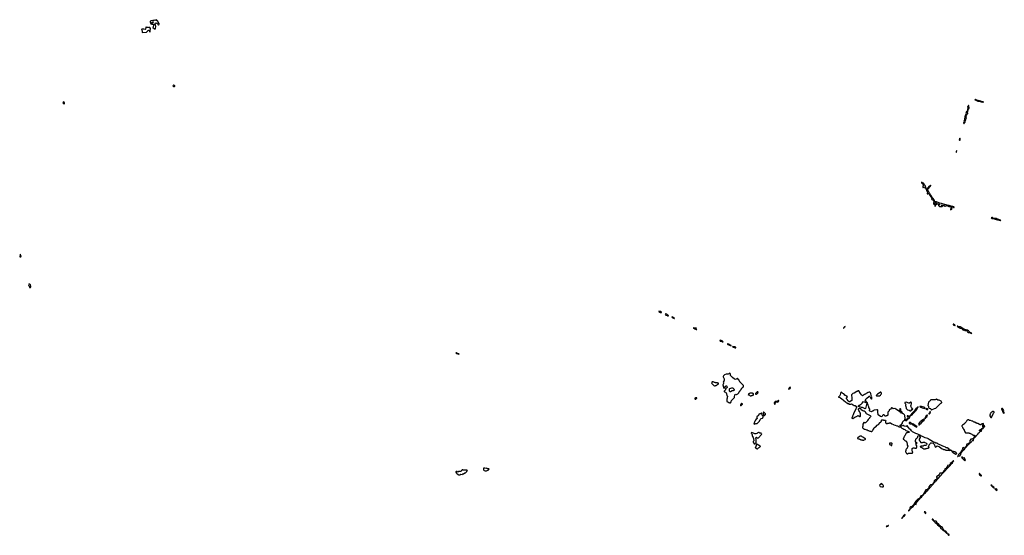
# Model space of a CAD drawing. Extents: x 2701205 to 2963787, y 496209 to 720276.
# Tile 152 of 154: x 2833138 to 2876560, y 672118 to 694880. Entities that reach past the tile are written whole.
import ezdxf

# ---------------------------------------------------------------- set-up
doc = ezdxf.new("R2010")
doc.units = 0

msp = doc.modelspace()

# ---------------------------------------------------------------- linework, layer by layer
at = {"layer": '0CON05XD'}
for points in [[(2839115, 694472), (2839125, 694480), (2839130, 694495), (2839142, 694575), (2839132, 694652), (2839100, 694685), (2839122, 694738), (2839145, 694740), (2839165, 694730), (2839185, 694730), (2839229, 694689), (2839243, 694655), (2839255, 694647), (2839265, 694647), (2839285, 694662), (2839292, 694685), (2839287, 694715), (2839240, 694775), (2839227, 694817), (2839215, 694830), (2839190, 694835), (2839187, 694857), (2839175, 694880), (2839165, 694880), (2839148, 694862), (2839125, 694860), (2839115, 694850), (2839065, 694852), (2839028, 694832), (2838975, 694844), (2838925, 694829), (2838899, 694815), (2838890, 694805), (2838887, 694785), (2838900, 694735), (2838922, 694702), (2838955, 694690), (2838965, 694680), (2839048, 694678), (2839050, 694655), (2839040, 694645), (2839040, 694615), (2839020, 694585), (2839020, 694555), (2839010, 694545), (2839010, 694535), (2839085, 694483), (2839115, 694472)], [(2838965, 694720), (2838960, 694725), (2838965, 694750), (2838984, 694766), (2839028, 694788), (2839038, 694775), (2839029, 694751), (2838978, 694732), (2838965, 694720)], [(2838545, 694320), (2838725, 694322), (2838788, 694382), (2838792, 694398), (2838805, 694400), (2838815, 694410), (2838868, 694408), (2838860, 694395), (2838860, 694355), (2838875, 694342), (2838888, 694342), (2838888, 694365), (2838897, 694385), (2838892, 694425), (2838902, 694455), (2838902, 694485), (2838880, 694535), (2838815, 694540), (2838805, 694547), (2838795, 694540), (2838755, 694540), (2838715, 694549), (2838704, 694546), (2838698, 694535), (2838692, 694468), (2838677, 694453), (2838615, 694468), (2838585, 694457), (2838531, 694459), (2838510, 694445), (2838532, 694392), (2838532, 694355), (2838545, 694320)], [(2839965, 691931), (2839979, 691941), (2839983, 691955), (2839965, 691979), (2839935, 691986), (2839896, 691965), (2839896, 691955), (2839925, 691935), (2839965, 691931)], [(2875635, 691240), (2875638, 691245), (2875625, 691256), (2875587, 691257), (2875560, 691275), (2875527, 691277), (2875348, 691329), (2875295, 691351), (2875274, 691356), (2875262, 691348), (2875298, 691325), (2875390, 691285), (2875489, 691269), (2875545, 691252), (2875593, 691253), (2875615, 691240), (2875635, 691240)], [(2835105, 691168), (2835112, 691175), (2835113, 691195), (2835099, 691239), (2835085, 691248), (2835051, 691235), (2835039, 691215), (2835044, 691204), (2835085, 691172), (2835105, 691168)], [(2874885, 690710), (2874905, 690722), (2874935, 690724), (2874946, 690735), (2874947, 690757), (2874927, 690785), (2874927, 690795), (2874948, 690825), (2874959, 690895), (2874976, 690944), (2875008, 690965), (2875016, 690984), (2875014, 691005), (2874988, 691045), (2874990, 691085), (2874985, 691090), (2874972, 691068), (2874941, 691045), (2874954, 690955), (2874931, 690909), (2874928, 690862), (2874905, 690822), (2874880, 690815), (2874872, 690805), (2874874, 690785), (2874865, 690745), (2874885, 690710)], [(2874775, 690297), (2874785, 690302), (2874802, 690328), (2874825, 690340), (2874838, 690355), (2874841, 690409), (2874856, 690455), (2874850, 690465), (2874850, 690495), (2874875, 690504), (2874889, 690525), (2874869, 690555), (2874885, 690582), (2874896, 690635), (2874911, 690665), (2874885, 690702), (2874854, 690675), (2874824, 690595), (2874821, 690549), (2874800, 690505), (2874809, 690461), (2874773, 690385), (2874792, 690348), (2874765, 690337), (2874758, 690325), (2874775, 690297)], [(2874605, 689558), (2874615, 689568), (2874618, 689585), (2874608, 689638), (2874595, 689643), (2874585, 689632), (2874571, 689575), (2874585, 689560), (2874605, 689558)], [(2874455, 689010), (2874465, 689100), (2874445, 689087), (2874433, 689053), (2874434, 689035), (2874455, 689010)], [(2873105, 687440), (2873110, 687465), (2873100, 687475), (2873088, 687525), (2873068, 687558), (2873042, 687585), (2873025, 687620), (2872996, 687656), (2872955, 687670), (2872938, 687695), (2872913, 687707), (2872904, 687696), (2872905, 687672), (2872972, 687622), (2872993, 687577), (2872991, 687555), (2872971, 687535), (2872963, 687515), (2872971, 687475), (2872985, 687470), (2872999, 687481), (2873029, 687489), (2873042, 687482), (2873055, 687450), (2873095, 687450), (2873105, 687440)], [(2873475, 686880), (2873476, 686905), (2873445, 686939), (2873421, 686985), (2873394, 687014), (2873381, 687045), (2873354, 687074), (2873335, 687125), (2873312, 687145), (2873297, 687177), (2873263, 687215), (2873216, 687305), (2873188, 687335), (2873174, 687365), (2873180, 687405), (2873225, 687443), (2873241, 687469), (2873286, 687515), (2873315, 687553), (2873319, 687569), (2873315, 687572), (2873298, 687565), (2873215, 687479), (2873179, 687435), (2873168, 687402), (2873143, 687403), (2873105, 687430), (2873095, 687420), (2873093, 687405), (2873124, 687384), (2873134, 687345), (2873184, 687245), (2873180, 687230), (2873152, 687215), (2873154, 687195), (2873175, 687186), (2873185, 687189), (2873205, 687210), (2873225, 687203), (2873288, 687098), (2873323, 687053), (2873348, 687028), (2873366, 686996), (2873354, 686954), (2873360, 686940), (2873405, 686922), (2873425, 686903), (2873460, 686900), (2873475, 686880)], [(2873505, 686730), (2873510, 686755), (2873496, 686766), (2873455, 686778), (2873435, 686770), (2873432, 686755), (2873452, 686732), (2873505, 686730)], [(2874315, 686586), (2874345, 686594), (2874348, 686605), (2874340, 686615), (2874295, 686635), (2874265, 686636), (2874178, 686658), (2874125, 686682), (2874045, 686689), (2873995, 686712), (2873935, 686719), (2873835, 686747), (2873785, 686769), (2873721, 686781), (2873575, 686834), (2873515, 686839), (2873492, 686852), (2873475, 686870), (2873465, 686868), (2873457, 686833), (2873444, 686815), (2873440, 686805), (2873446, 686796), (2873465, 686792), (2873515, 686806), (2873535, 686804), (2873575, 686782), (2873588, 686765), (2873558, 686745), (2873548, 686732), (2873522, 686718), (2873518, 686695), (2873499, 686675), (2873502, 686652), (2873515, 686650), (2873530, 686660), (2873560, 686720), (2873585, 686730), (2873615, 686753), (2873633, 686757), (2873655, 686754), (2873700, 686735), (2873710, 686725), (2873707, 686713), (2873664, 686706), (2873652, 686685), (2873661, 686671), (2873705, 686638), (2873725, 686632), (2873813, 686633), (2873828, 686645), (2873827, 686657), (2873810, 686680), (2873785, 686680), (2873772, 686692), (2873795, 686700), (2873810, 686680), (2873845, 686688), (2873865, 686678), (2873898, 686685), (2873910, 686675), (2873912, 686665), (2873905, 686640), (2873918, 686642), (2873934, 686656), (2873965, 686648), (2873995, 686668), (2874031, 686671), (2874118, 686635), (2874168, 686628), (2874215, 686610), (2874263, 686613), (2874315, 686586)], [(2874185, 686492), (2874238, 686522), (2874260, 686525), (2874267, 686537), (2874225, 686561), (2874215, 686557), (2874182, 686515), (2874180, 686495), (2874185, 686492)], [(2876385, 686008), (2876405, 686010), (2876407, 686015), (2876395, 686025), (2876325, 686058), (2876272, 686062), (2876195, 686096), (2876090, 686110), (2876068, 686118), (2876035, 686145), (2876005, 686148), (2875983, 686135), (2875991, 686121), (2876015, 686107), (2876082, 686102), (2876115, 686084), (2876195, 686058), (2876259, 686049), (2876385, 686008)], [(2833185, 684412), (2833197, 684425), (2833176, 684495), (2833175, 684520), (2833165, 684527), (2833160, 684515), (2833163, 684475), (2833138, 684435), (2833148, 684415), (2833185, 684412)], [(2833576, 683056), (2833615, 683063), (2833625, 683080), (2833633, 683115), (2833615, 683176), (2833605, 683194), (2833585, 683209), (2833575, 683211), (2833541, 683199), (2833533, 683177), (2833545, 683128), (2833568, 683095), (2833569, 683065), (2833576, 683056)], [(2861435, 681952), (2861442, 681958), (2861440, 681975), (2861415, 682001), (2861325, 682010), (2861320, 682005), (2861405, 681956), (2861435, 681952)], [(2861745, 681810), (2861750, 681815), (2861740, 681825), (2861725, 681830), (2861702, 681855), (2861670, 681875), (2861635, 681890), (2861600, 681885), (2861618, 681855), (2861635, 681843), (2861674, 681834), (2861715, 681812), (2861745, 681810)], [(2862005, 681682), (2862010, 681695), (2861998, 681715), (2861969, 681729), (2861942, 681755), (2861918, 681762), (2861897, 681755), (2861893, 681745), (2861908, 681728), (2861972, 681702), (2862005, 681682)], [(2869465, 681254), (2869483, 681265), (2869501, 681299), (2869532, 681315), (2869542, 681325), (2869540, 681330), (2869515, 681322), (2869485, 681296), (2869464, 681265), (2869465, 681254)], [(2874385, 681381), (2874395, 681383), (2874392, 681395), (2874362, 681415), (2874325, 681433), (2874300, 681435), (2874310, 681415), (2874335, 681391), (2874362, 681392), (2874385, 681381)], [(2875115, 681030), (2875122, 681035), (2875112, 681045), (2875061, 681071), (2874975, 681147), (2874934, 681174), (2874880, 681195), (2874775, 681224), (2874616, 681316), (2874545, 681327), (2874515, 681346), (2874490, 681350), (2874488, 681345), (2874498, 681335), (2874569, 681290), (2874609, 681255), (2874665, 681249), (2874681, 681241), (2874735, 681183), (2874758, 681178), (2874795, 681182), (2874835, 681159), (2874912, 681142), (2874929, 681130), (2874942, 681102), (2874975, 681078), (2875015, 681072), (2875049, 681059), (2875078, 681035), (2875115, 681030)], [(2862965, 681199), (2862995, 681202), (2862960, 681245), (2862968, 681255), (2862965, 681270), (2862935, 681260), (2862845, 681282), (2862832, 681278), (2862870, 681255), (2862919, 681239), (2862965, 681199)], [(2864155, 680660), (2864160, 680665), (2864130, 680695), (2864110, 680705), (2864071, 680711), (2864025, 680727), (2864010, 680725), (2864030, 680695), (2864085, 680694), (2864130, 680665), (2864155, 680660)], [(2864515, 680480), (2864520, 680485), (2864508, 680495), (2864405, 680562), (2864365, 680572), (2864350, 680565), (2864350, 680555), (2864362, 680545), (2864437, 680517), (2864465, 680490), (2864515, 680480)], [(2864715, 680400), (2864720, 680405), (2864695, 680432), (2864595, 680450), (2864580, 680445), (2864600, 680425), (2864642, 680422), (2864675, 680400), (2864715, 680400)], [(2852505, 680110), (2852512, 680115), (2852500, 680135), (2852445, 680148), (2852405, 680181), (2852390, 680180), (2852377, 680165), (2852382, 680152), (2852405, 680137), (2852505, 680110)], [(2864435, 677970), (2864485, 677972), (2864517, 678013), (2864530, 678065), (2864660, 678205), (2864668, 678225), (2864670, 678325), (2864695, 678350), (2864715, 678330), (2864747, 678333), (2864815, 678370), (2864850, 678405), (2864855, 678420), (2864870, 678435), (2864870, 678445), (2864910, 678495), (2864910, 678505), (2864950, 678555), (2864950, 678565), (2864970, 678585), (2864970, 678595), (2865015, 678640), (2865025, 678640), (2865050, 678665), (2865050, 678675), (2865060, 678685), (2865060, 678725), (2864965, 678820), (2864955, 678840), (2864900, 678895), (2864900, 678905), (2864870, 678935), (2864860, 678965), (2864830, 678995), (2864830, 679005), (2864810, 679035), (2864795, 679040), (2864705, 679002), (2864665, 679018), (2864575, 679082), (2864502, 679155), (2864492, 679175), (2864490, 679225), (2864480, 679235), (2864470, 679265), (2864455, 679280), (2864425, 679268), (2864405, 679248), (2864375, 679232), (2864294, 679226), (2864226, 679204), (2864172, 679165), (2864160, 679135), (2864160, 679115), (2864210, 679025), (2864210, 678995), (2864200, 678985), (2864200, 678955), (2864190, 678945), (2864187, 678923), (2864168, 678885), (2864170, 678845), (2864178, 678838), (2864180, 678825), (2864140, 678755), (2864142, 678742), (2864160, 678725), (2864160, 678685), (2864178, 678668), (2864180, 678645), (2864195, 678620), (2864205, 678620), (2864295, 678720), (2864305, 678720), (2864322, 678705), (2864336, 678666), (2864335, 678640), (2864315, 678620), (2864300, 678615), (2864285, 678600), (2864275, 678600), (2864260, 678585), (2864258, 678542), (2864252, 678538), (2864248, 678522), (2864202, 678478), (2864200, 678465), (2864215, 678450), (2864265, 678440), (2864300, 678405), (2864300, 678395), (2864310, 678385), (2864310, 678355), (2864330, 678325), (2864330, 678295), (2864350, 678265), (2864350, 678225), (2864342, 678215), (2864340, 678175), (2864320, 678125), (2864320, 678095), (2864330, 678085), (2864330, 678065), (2864320, 678055), (2864322, 678032), (2864355, 678010), (2864365, 678010), (2864393, 677983), (2864427, 677977), (2864435, 677970)], [(2863815, 678720), (2863825, 678730), (2863848, 678732), (2863865, 678750), (2863888, 678752), (2863902, 678768), (2863915, 678770), (2863932, 678788), (2863948, 678792), (2863950, 678805), (2863960, 678815), (2863958, 678828), (2863948, 678838), (2863925, 678840), (2863915, 678850), (2863825, 678850), (2863805, 678860), (2863775, 678860), (2863725, 678890), (2863672, 678888), (2863652, 678855), (2863660, 678825), (2863750, 678735), (2863775, 678720), (2863815, 678720)], [(2864495, 678450), (2864475, 678450), (2864468, 678458), (2864452, 678462), (2864448, 678478), (2864440, 678485), (2864442, 678588), (2864455, 678600), (2864548, 678632), (2864575, 678632), (2864605, 678618), (2864625, 678590), (2864648, 678535), (2864647, 678523), (2864635, 678510), (2864615, 678510), (2864608, 678502), (2864585, 678500), (2864575, 678490), (2864545, 678490), (2864535, 678480), (2864515, 678480), (2864502, 678468), (2864495, 678450)], [(2865355, 678280), (2865395, 678282), (2865405, 678290), (2865445, 678290), (2865455, 678300), (2865485, 678300), (2865498, 678312), (2865500, 678365), (2865488, 678378), (2865465, 678380), (2865455, 678390), (2865435, 678390), (2865425, 678400), (2865355, 678400), (2865325, 678380), (2865305, 678380), (2865280, 678365), (2865280, 678345), (2865272, 678338), (2865262, 678312), (2865285, 678310), (2865292, 678318), (2865305, 678320), (2865312, 678312), (2865325, 678310), (2865355, 678280)], [(2865592, 678352), (2865625, 678352), (2865645, 678370), (2865675, 678380), (2865690, 678395), (2865690, 678415), (2865698, 678422), (2865700, 678435), (2865688, 678448), (2865663, 678447), (2865590, 678385), (2865592, 678352)], [(2867065, 678570), (2867072, 678578), (2867108, 678592), (2867120, 678605), (2867127, 678637), (2867117, 678657), (2867087, 678643), (2867055, 678600), (2867050, 678575), (2867065, 678570)], [(2872305, 675720), (2872335, 675740), (2872505, 675740), (2872518, 675752), (2872520, 675805), (2872500, 675835), (2872500, 675945), (2872508, 675952), (2872512, 675968), (2872528, 675972), (2872535, 675980), (2872585, 675980), (2872615, 675960), (2872665, 675960), (2872672, 675968), (2872688, 675972), (2872692, 675988), (2872700, 675995), (2872700, 676075), (2872680, 676105), (2872680, 676135), (2872660, 676165), (2872675, 676180), (2872708, 676182), (2872710, 676205), (2872672, 676222), (2872642, 676252), (2872640, 676275), (2872650, 676285), (2872650, 676315), (2872660, 676325), (2872660, 676365), (2872668, 676372), (2872672, 676388), (2872688, 676392), (2872712, 676418), (2872730, 676425), (2872730, 676435), (2872742, 676448), (2872748, 676495), (2872765, 676522), (2872808, 676505), (2872848, 676455), (2872847, 676433), (2872803, 676367), (2872798, 676345), (2872800, 676315), (2872830, 676285), (2872830, 676275), (2872885, 676210), (2872898, 676208), (2872905, 676200), (2872912, 676208), (2872945, 676210), (2872955, 676220), (2872977, 676223), (2872985, 676230), (2873035, 676230), (2873053, 676213), (2873097, 676197), (2873115, 676180), (2873128, 676178), (2873140, 676165), (2873140, 676135), (2873122, 676108), (2873118, 676092), (2873105, 676080), (2873015, 676080), (2872985, 676060), (2872895, 676060), (2872868, 676042), (2872852, 676038), (2872852, 676022), (2872868, 676018), (2872872, 676012), (2872888, 676008), (2872892, 676002), (2872908, 675998), (2872912, 675992), (2872928, 675988), (2872932, 675982), (2872948, 675978), (2872952, 675972), (2872968, 675968), (2873015, 675940), (2873055, 675940), (2873065, 675930), (2873078, 675932), (2873105, 675950), (2873135, 675950), (2873165, 675970), (2873195, 675970), (2873205, 675980), (2873225, 675980), (2873240, 675995), (2873230, 676005), (2873230, 676035), (2873220, 676045), (2873232, 676078), (2873248, 676092), (2873252, 676108), (2873258, 676112), (2873262, 676128), (2873278, 676142), (2873292, 676178), (2873313, 676197), (2873345, 676202), (2873425, 676188), (2873453, 676163), (2873468, 676145), (2873515, 676030), (2873535, 676010), (2873595, 676068), (2873625, 676060), (2873673, 676033), (2873707, 676027), (2873755, 675980), (2873765, 675980), (2873815, 675940), (2873868, 675918), (2873875, 675910), (2873935, 675910), (2873952, 675892), (2873985, 675880), (2874095, 675878), (2874155, 675863), (2874195, 675870), (2874200, 675875), (2874195, 675880), (2874147, 675897), (2874115, 675930), (2874037, 675977), (2873998, 675978), (2873965, 676008), (2873895, 676043), (2873846, 676056), (2873785, 676089), (2873685, 676124), (2873626, 676156), (2873594, 676184), (2873542, 676192), (2873495, 676216), (2873440, 676230), (2873325, 676301), (2873242, 676342), (2873205, 676382), (2873185, 676392), (2873126, 676404), (2873077, 676427), (2873034, 676434), (2872975, 676470), (2872874, 676514), (2872830, 676545), (2872775, 676561), (2872742, 676585), (2872658, 676608), (2872510, 676680), (2872462, 676725), (2872435, 676780), (2872394, 676804), (2872318, 676888), (2872295, 676938), (2872285, 676948), (2872265, 676948), (2872225, 676928), (2872143, 676943), (2872105, 676960), (2872025, 676934), (2871998, 676938), (2871962, 676955), (2871960, 676975), (2872020, 677010), (2872066, 677064), (2872064, 677105), (2872092, 677145), (2872112, 677168), (2872162, 677205), (2872168, 677232), (2872192, 677275), (2872167, 677407), (2872155, 677440), (2872118, 677478), (2872102, 677482), (2872085, 677500), (2872065, 677500), (2872055, 677510), (2872033, 677513), (2871998, 677548), (2871975, 677550), (2871968, 677558), (2871955, 677560), (2871935, 677580), (2871925, 677580), (2871920, 677595), (2871900, 677615), (2871773, 677693), (2871735, 677710), (2871655, 677703), (2871605, 677742), (2871580, 677745), (2871539, 677691), (2871485, 677650), (2871480, 677615), (2871466, 677594), (2871435, 677570), (2871423, 677547), (2871420, 677465), (2871428, 677425), (2871415, 677400), (2871395, 677400), (2871375, 677390), (2871345, 677390), (2871335, 677382), (2871295, 677380), (2871255, 677432), (2871235, 677440), (2871215, 677430), (2871195, 677410), (2871165, 677347), (2871155, 677344), (2871105, 677356), (2871003, 677443), (2870980, 677575), (2870980, 677645), (2870968, 677658), (2870945, 677660), (2870815, 677638), (2870795, 677630), (2870765, 677602), (2870743, 677597), (2870705, 677572), (2870635, 677599), (2870612, 677615), (2870608, 677625), (2870628, 677665), (2870630, 677685), (2870590, 677755), (2870590, 677785), (2870550, 677855), (2870550, 677885), (2870530, 677915), (2870520, 677965), (2870483, 678003), (2870430, 678105), (2870434, 678116), (2870464, 678146), (2870483, 678157), (2870594, 678256), (2870615, 678258), (2870626, 678246), (2870671, 678151), (2870705, 678130), (2870720, 678145), (2870720, 678165), (2870710, 678185), (2870712, 678235), (2870688, 678295), (2870677, 678377), (2870665, 678410), (2870635, 678430), (2870595, 678430), (2870545, 678420), (2870535, 678410), (2870515, 678410), (2870498, 678392), (2870462, 678378), (2870435, 678350), (2870412, 678348), (2870398, 678332), (2870362, 678318), (2870348, 678302), (2870332, 678298), (2870305, 678280), (2870298, 678288), (2870285, 678290), (2870257, 678317), (2870212, 678375), (2870145, 678490), (2870115, 678500), (2870065, 678460), (2870055, 678460), (2869945, 678400), (2869885, 678380), (2869820, 678315), (2869818, 678288), (2869840, 678195), (2869832, 678075), (2869811, 678049), (2869745, 678013), (2869725, 678017), (2869695, 678039), (2869655, 678048), (2869638, 678098), (2869598, 678138), (2869602, 678165), (2869638, 678235), (2869635, 678250), (2869627, 678257), (2869592, 678262), (2869565, 678290), (2869545, 678290), (2869478, 678358), (2869442, 678372), (2869388, 678428), (2869365, 678430), (2869352, 678418), (2869332, 678375), (2869318, 678315), (2869292, 678265), (2869268, 678232), (2869242, 678228), (2869245, 678220), (2869275, 678220), (2869339, 678189), (2869396, 678136), (2869465, 678088), (2869480, 678065), (2869560, 678015), (2869595, 677970), (2869628, 677968), (2869632, 677952), (2869645, 677940), (2869698, 677938), (2869700, 677905), (2869705, 677900), (2869785, 677901), (2869825, 677922), (2869895, 677872), (2869933, 677853), (2869987, 677847), (2870035, 677800), (2870040, 677775), (2870002, 677658), (2869923, 677527), (2869897, 677433), (2869870, 677375), (2869870, 677355), (2869848, 677322), (2869832, 677318), (2869832, 677292), (2869885, 677270), (2869925, 677310), (2869945, 677310), (2869965, 677330), (2869985, 677330), (2870002, 677348), (2870038, 677362), (2870042, 677368), (2870078, 677382), (2870105, 677400), (2870118, 677398), (2870125, 677390), (2870145, 677390), (2870175, 677370), (2870198, 677368), (2870205, 677360), (2870218, 677372), (2870220, 677505), (2870210, 677515), (2870200, 677545), (2870170, 677575), (2870170, 677585), (2870140, 677635), (2870132, 677665), (2870132, 677705), (2870145, 677730), (2870185, 677730), (2870195, 677720), (2870215, 677720), (2870230, 677705), (2870230, 677685), (2870250, 677665), (2870315, 677632), (2870355, 677620), (2870375, 677620), (2870390, 677605), (2870405, 677600), (2870465, 677500), (2870555, 677450), (2870647, 677407), (2870680, 677375), (2870660, 677355), (2870660, 677345), (2870620, 677305), (2870620, 677295), (2870560, 677235), (2870560, 677225), (2870520, 677185), (2870520, 677175), (2870450, 677105), (2870450, 677095), (2870435, 677080), (2870412, 677082), (2870405, 677090), (2870392, 677092), (2870375, 677110), (2870352, 677088), (2870348, 677072), (2870320, 677025), (2870320, 676915), (2870310, 676905), (2870310, 676875), (2870328, 676848), (2870332, 676832), (2870348, 676828), (2870375, 676810), (2870395, 676810), (2870405, 676800), (2870455, 676790), (2870485, 676770), (2870515, 676770), (2870545, 676750), (2870575, 676750), (2870625, 676720), (2870645, 676720), (2870652, 676712), (2870675, 676710), (2870685, 676700), (2870718, 676702), (2870750, 676735), (2870760, 676765), (2870800, 676815), (2870810, 676845), (2870835, 676870), (2870848, 676872), (2870868, 676892), (2870872, 676908), (2870888, 676912), (2870952, 676978), (2870988, 676992), (2870992, 677008), (2871008, 677012), (2871088, 677092), (2871092, 677108), (2871108, 677112), (2871112, 677128), (2871128, 677132), (2871132, 677148), (2871140, 677155), (2871140, 677205), (2871155, 677220), (2871175, 677220), (2871185, 677210), (2871215, 677210), (2871235, 677200), (2871295, 677198), (2871305, 677202), (2871320, 677195), (2871340, 677165), (2871320, 677145), (2871320, 677105), (2871338, 677088), (2871342, 677072), (2871355, 677060), (2871415, 677060), (2871425, 677070), (2871475, 677070), (2871485, 677080), (2871535, 677080), (2871603, 677033), (2871674, 677004), (2871695, 677002), (2871740, 676975), (2871826, 676956), (2871855, 676948), (2871873, 676933)], [(2871055, 678270), (2871100, 678305), (2871114, 678336), (2871150, 678365), (2871143, 678373), (2871130, 678425), (2871115, 678440), (2871095, 678440), (2871045, 678388), (2870965, 678342), (2870910, 678295), (2870925, 678280), (2870985, 678280), (2870995, 678270), (2871055, 678270)], [(2862955, 678130), (2863000, 678175), (2862998, 678188), (2862935, 678190), (2862912, 678168), (2862910, 678145), (2862922, 678132), (2862955, 678130)], [(2864935, 677840), (2864942, 677848), (2864955, 677850), (2865008, 677902), (2865010, 677915), (2864988, 677938), (2864972, 677938), (2864940, 677905), (2864938, 677892), (2864930, 677885), (2864930, 677865), (2864920, 677855), (2864935, 677840)], [(2866445, 677900), (2866458, 677912), (2866460, 677935), (2866473, 677967), (2866491, 677989), (2866515, 678010), (2866565, 678000), (2866610, 678045), (2866608, 678078), (2866595, 678080), (2866545, 678030), (2866495, 678030), (2866455, 678020), (2866440, 678005), (2866440, 677995), (2866410, 677965), (2866410, 677955), (2866430, 677925), (2866432, 677902), (2866445, 677900)], [(2870425, 677708), (2870305, 677757), (2870261, 677761), (2870168, 677788), (2870137, 677807), (2870130, 677835), (2870165, 677860), (2870175, 677860), (2870212, 677898), (2870245, 677910), (2870276, 677934), (2870285, 677950), (2870355, 678020), (2870392, 678012), (2870405, 678000), (2870488, 677968), (2870500, 677955), (2870492, 677948), (2870445, 677712), (2870425, 677708)], [(2872435, 677610), (2872455, 677630), (2872475, 677670), (2872507, 677673), (2872520, 677685), (2872512, 677705), (2872467, 677755), (2872443, 677825), (2872442, 677845), (2872457, 677863), (2872462, 677915), (2872472, 677938), (2872468, 677988), (2872445, 677990), (2872385, 677950), (2872345, 677950), (2872225, 677990), (2872192, 677988), (2872180, 677975), (2872180, 677945), (2872198, 677928), (2872202, 677902), (2872220, 677885), (2872218, 677872), (2872200, 677855), (2872200, 677825), (2872210, 677815), (2872210, 677785), (2872230, 677755), (2872230, 677725), (2872238, 677718), (2872242, 677702), (2872270, 677675), (2872293, 677663), (2872365, 677640), (2872415, 677610), (2872435, 677610)], [(2873355, 677652), (2873485, 677723), (2873535, 677730), (2873751, 677939), (2873768, 677952), (2873808, 677962), (2873807, 677987), (2873776, 678036), (2873686, 678086), (2873655, 678077), (2873635, 678078), (2873575, 678122), (2873545, 678118), (2873515, 678102), (2873365, 678098), (2873318, 678092), (2873307, 678083), (2873290, 678055), (2873260, 678035), (2873223, 677997), (2873190, 677855), (2873210, 677825), (2873210, 677785), (2873220, 677775), (2873225, 677750), (2873240, 677735), (2873304, 677714), (2873318, 677698), (2873332, 677655), (2873355, 677652)], [(2865525, 677030), (2865575, 677033), (2865600, 677055), (2865655, 677048), (2865677, 677063), (2865758, 677155), (2865798, 677225), (2865842, 677268), (2865895, 677290), (2865911, 677305), (2865922, 677345), (2865922, 677372), (2865915, 677390), (2865880, 677415), (2865880, 677455), (2865870, 677465), (2865870, 677485), (2865862, 677492), (2865858, 677508), (2865832, 677508), (2865808, 677482), (2865782, 677478), (2865765, 677460), (2865755, 677470), (2865735, 677470), (2865713, 677407), (2865650, 677355), (2865650, 677305), (2865660, 677295), (2865660, 677275), (2865635, 677250), (2865615, 677250), (2865602, 677238), (2865598, 677222), (2865590, 677215), (2865590, 677195), (2865582, 677188), (2865578, 677172), (2865562, 677158), (2865558, 677142), (2865550, 677135), (2865550, 677115), (2865530, 677085), (2865530, 677065), (2865520, 677055), (2865525, 677030)], [(2865975, 677402), (2865989, 677411), (2866028, 677455), (2866028, 677475), (2865955, 677550), (2865945, 677550), (2865932, 677515), (2865942, 677435), (2865953, 677413), (2865975, 677402)], [(2872055, 677540), (2872060, 677555), (2872000, 677615), (2871998, 677698), (2871975, 677700), (2871955, 677680), (2871945, 677680), (2871930, 677655), (2871940, 677625), (2872012, 677562), (2872028, 677558), (2872055, 677540)], [(2872405, 677374), (2872415, 677377), (2872438, 677412), (2872490, 677435), (2872541, 677499), (2872575, 677518), (2872605, 677549), (2872624, 677596), (2872656, 677615), (2872713, 677705), (2872727, 677743), (2872762, 677775), (2872768, 677785), (2872765, 677792), (2872735, 677779), (2872712, 677748), (2872662, 677705), (2872632, 677668), (2872604, 677606), (2872572, 677588), (2872518, 677521), (2872489, 677501), (2872438, 677432), (2872409, 677405), (2872399, 677385), (2872405, 677374)], [(2873045, 677723), (2873062, 677735), (2873059, 677745), (2873012, 677772), (2872905, 677805), (2872840, 677805), (2872840, 677795), (2872935, 677748), (2873045, 677723)], [(2873075, 677262), (2873113, 677327), (2873158, 677365), (2873179, 677415), (2873177, 677425), (2873165, 677424), (2873118, 677385), (2873062, 677285), (2873064, 677265), (2873075, 677262)], [(2873146, 677674), (2873185, 677674), (2873193, 677685), (2873180, 677695), (2873121, 677721), (2873105, 677721), (2873098, 677715), (2873098, 677695), (2873113, 677683), (2873146, 677674)], [(2873245, 677474), (2873266, 677484), (2873290, 677515), (2873302, 677555), (2873295, 677583), (2873271, 677539), (2873226, 677495), (2873225, 677484), (2873245, 677474)], [(2875995, 677320), (2876026, 677375), (2876082, 677508), (2876108, 677545), (2876108, 677568), (2876085, 677590), (2876045, 677590), (2876015, 677560), (2876005, 677560), (2875962, 677518), (2875958, 677492), (2875942, 677478), (2875938, 677452), (2875920, 677435), (2875920, 677385), (2875972, 677322), (2875995, 677320)], [(2876555, 677500), (2876560, 677525), (2876531, 677591), (2876534, 677625), (2876516, 677676), (2876485, 677712), (2876465, 677720), (2876453, 677717), (2876440, 677705), (2876442, 677685), (2876487, 677605), (2876498, 677555), (2876517, 677527), (2876540, 677505), (2876555, 677500)], [(2872215, 677173), (2872261, 677205), (2872270, 677230), (2872235, 677234), (2872207, 677223), (2872192, 677195), (2872199, 677179), (2872215, 677173)], [(2872270, 677230), (2872295, 677234), (2872310, 677240), (2872332, 677268), (2872385, 677308), (2872392, 677335), (2872390, 677365), (2872355, 677366), (2872300, 677385), (2872280, 677385), (2872280, 677375), (2872314, 677315), (2872271, 677260), (2872267, 677237), (2872270, 677230)], [(2872415, 677036), (2872445, 677042), (2872464, 677056), (2872455, 677075), (2872405, 677099), (2872363, 677095), (2872359, 677085), (2872366, 677066), (2872393, 677043), (2872415, 677036)], [(2872695, 676899), (2872705, 676904), (2872711, 676915), (2872707, 676925), (2872676, 676956), (2872628, 676969), (2872555, 677023), (2872505, 677043), (2872482, 677045), (2872480, 677025), (2872494, 677004), (2872555, 676975), (2872585, 676954), (2872616, 676946), (2872673, 676903), (2872695, 676899)], [(2872785, 677000), (2872815, 677001), (2872841, 677025), (2872875, 677041), (2872972, 677158), (2873025, 677206), (2873035, 677225), (2873027, 677247), (2873005, 677255), (2872995, 677251), (2872971, 677219), (2872925, 677179), (2872883, 677157), (2872859, 677121), (2872825, 677095), (2872781, 677025), (2872785, 677000)], [(2875255, 676431), (2875265, 676438), (2875282, 676468), (2875316, 676495), (2875326, 676514), (2875397, 676585), (2875432, 676638), (2875473, 676655), (2875491, 676709), (2875505, 676720), (2875548, 676715), (2875552, 676748), (2875569, 676775), (2875562, 676792), (2875535, 676780), (2875495, 676730), (2875470, 676735), (2875462, 676742), (2875460, 676755), (2875480, 676775), (2875538, 676802), (2875575, 676830), (2875632, 676835), (2875642, 676878), (2875662, 676898), (2875685, 676904), (2875696, 676915), (2875688, 676958), (2875675, 676970), (2875655, 676970), (2875640, 676945), (2875638, 676892), (2875618, 676872), (2875602, 676872), (2875610, 676885), (2875610, 676915), (2875620, 676925), (2875620, 676975), (2875630, 676985), (2875630, 677015), (2875640, 677025), (2875638, 677038), (2875628, 677048), (2875578, 677032), (2875525, 677002), (2875495, 677000), (2875488, 677008), (2875465, 677010), (2875395, 677050), (2875365, 677050), (2875345, 677070), (2875325, 677070), (2875255, 677110), (2875235, 677110), (2875205, 677130), (2875185, 677130), (2875165, 677150), (2875145, 677150), (2875075, 677190), (2875015, 677190), (2874995, 677210), (2874955, 677210), (2874945, 677200), (2874925, 677200), (2874915, 677190), (2874905, 677190), (2874875, 677130), (2874830, 677085), (2874826, 677074), (2874800, 677055), (2874800, 677045), (2874760, 677005), (2874710, 676975), (2874690, 676955), (2874690, 676935), (2874698, 676928), (2874710, 676895), (2874718, 676888), (2874730, 676855), (2874750, 676835), (2874750, 676815), (2874768, 676798), (2874802, 676722), (2874820, 676705), (2874822, 676692), (2874852, 676642), (2874995, 676640), (2875005, 676630), (2875035, 676630), (2875055, 676610), (2875075, 676610), (2875092, 676592), (2875125, 676580), (2875155, 676550), (2875175, 676550), (2875185, 676540), (2875235, 676540), (2875245, 676530), (2875268, 676528), (2875265, 676500), (2875210, 676455), (2875210, 676445), (2875222, 676432), (2875255, 676431)], [(2865555, 676160), (2865572, 676178), (2865588, 676182), (2865610, 676205), (2865610, 676375), (2865600, 676385), (2865600, 676415), (2865608, 676422), (2865612, 676438), (2865625, 676450), (2865655, 676420), (2865675, 676412), (2865718, 676422), (2865858, 676562), (2865860, 676585), (2865852, 676592), (2865840, 676625), (2865825, 676632), (2865774, 676634), (2865727, 676657), (2865715, 676658), (2865680, 676645), (2865669, 676631), (2865645, 676618), (2865596, 676604), (2865565, 676603), (2865535, 676610), (2865425, 676662), (2865400, 676645), (2865400, 676625), (2865418, 676608), (2865422, 676582), (2865440, 676565), (2865440, 676505), (2865448, 676498), (2865453, 676473), (2865480, 676435), (2865500, 676385), (2865510, 676285), (2865490, 676265), (2865490, 676225), (2865510, 676195), (2865512, 676172), (2865525, 676160), (2865555, 676160)], [(2871873, 676933), (2871915, 676903), (2871955, 676911), (2871975, 676901), (2872042, 676852), (2872088, 676838), (2872125, 676810), (2872180, 676785), (2872215, 676748), (2872305, 676718), (2872360, 676685), (2872358, 676672), (2872345, 676660), (2872325, 676660), (2872315, 676650), (2872285, 676650), (2872275, 676640), (2872245, 676640), (2872222, 676618), (2872218, 676602), (2872212, 676598), (2872188, 676542), (2872172, 676528), (2872170, 676505), (2872152, 676488), (2872150, 676465), (2872132, 676448), (2872130, 676425), (2872112, 676408), (2872110, 676385), (2872100, 676375), (2872102, 676362), (2872122, 676342), (2872148, 676338), (2872192, 676292), (2872218, 676288), (2872248, 676258), (2872252, 676242), (2872260, 676235), (2872260, 676195), (2872280, 676165), (2872280, 676095), (2872298, 676088), (2872320, 676065), (2872312, 676058), (2872308, 676042), (2872292, 676028), (2872288, 676002), (2872270, 675985), (2872270, 675965), (2872242, 675938), (2872238, 675922), (2872220, 675895), (2872210, 675845), (2872200, 675835), (2872202, 675802), (2872238, 675768), (2872252, 675732), (2872268, 675728), (2872275, 675720), (2872305, 675720)], [(2865655, 675930), (2865662, 675938), (2865675, 675940), (2865715, 675980), (2865745, 675990), (2865782, 676028), (2865798, 676032), (2865808, 676042), (2865810, 676055), (2865772, 676072), (2865765, 676080), (2865752, 676082), (2865745, 676090), (2865732, 676092), (2865725, 676100), (2865712, 676102), (2865705, 676110), (2865692, 676112), (2865685, 676120), (2865672, 676122), (2865665, 676130), (2865652, 676132), (2865645, 676140), (2865635, 676140), (2865620, 676125), (2865620, 676075), (2865600, 676055), (2865600, 676015), (2865588, 676002), (2865570, 675995), (2865595, 675970), (2865618, 675968), (2865655, 675930)], [(2870365, 676320), (2870375, 676330), (2870425, 676350), (2870440, 676365), (2870438, 676378), (2870425, 676390), (2870405, 676390), (2870378, 676418), (2870362, 676422), (2870328, 676448), (2870295, 676460), (2870265, 676490), (2870255, 676490), (2870245, 676500), (2870215, 676500), (2870205, 676490), (2870195, 676490), (2870165, 676460), (2870115, 676440), (2870090, 676415), (2870092, 676392), (2870128, 676378), (2870135, 676370), (2870165, 676370), (2870175, 676360), (2870195, 676360), (2870205, 676350), (2870225, 676350), (2870235, 676340), (2870258, 676338), (2870265, 676330), (2870295, 676330), (2870305, 676320), (2870365, 676320)], [(2871600, 676080), (2871600, 676125), (2871620, 676155), (2871618, 676168), (2871605, 676180), (2871535, 676180), (2871525, 676190), (2871502, 676188), (2871502, 676132), (2871518, 676128), (2871535, 676110), (2871548, 676108), (2871572, 676082), (2871595, 676080), (2871600, 676080)], [(2874505, 675590), (2874531, 675619), (2874565, 675630), (2874607, 675633), (2874615, 675660), (2874635, 675669), (2874645, 675683), (2874636, 675715), (2874639, 675725), (2874679, 675775), (2874697, 675813), (2874738, 675862), (2874810, 675920), (2874830, 675960), (2875002, 676135), (2875005, 676150), (2875040, 676165), (2875039, 676189), (2875015, 676192), (2874967, 676163), (2874907, 676143), (2874892, 676115), (2874886, 676074), (2874878, 676055), (2874846, 676014), (2874822, 675998), (2874817, 675973), (2874795, 675968), (2874755, 675991), (2874736, 675984), (2874718, 675965), (2874719, 675945), (2874736, 675915), (2874736, 675894), (2874718, 675882), (2874684, 675876), (2874667, 675835), (2874643, 675815), (2874641, 675785), (2874632, 675768), (2874593, 675747), (2874572, 675708), (2874534, 675686), (2874522, 675645), (2874495, 675600), (2874495, 675590), (2874505, 675590)], [(2875058, 676218), (2875085, 676222), (2875119, 676245), (2875134, 676275), (2875158, 676302), (2875199, 676305), (2875198, 676342), (2875222, 676375), (2875218, 676408), (2875135, 676368), (2875115, 676368), (2875090, 676355), (2875045, 676310), (2875038, 676285), (2875043, 676233), (2875058, 676218)], [(2874415, 675706), (2874455, 675714), (2874472, 675725), (2874473, 675735), (2874437, 675765), (2874375, 675800), (2874255, 675838), (2874225, 675858), (2874212, 675858), (2874305, 675757), (2874350, 675745), (2874415, 675706)], [(2872340, 673200), (2872355, 673203), (2872377, 673225), (2872403, 673267), (2872445, 673299), (2872493, 673357), (2872536, 673395), (2872584, 673456), (2872635, 673488), (2872678, 673482), (2872671, 673515), (2872676, 673535), (2872703, 673577), (2872734, 673605), (2872768, 673662), (2872805, 673693), (2872869, 673771), (2872904, 673795), (2872954, 673866), (2872995, 673900), (2873002, 673928), (2873011, 673939), (2873045, 673961), (2873085, 674000), (2873131, 674069), (2873195, 674112), (2873192, 674135), (2873200, 674150), (2873265, 674204), (2873284, 674236), (2873331, 674269), (2873352, 674298), (2873409, 674355), (2873440, 674395), (2873452, 674428), (2873479, 674455), (2873516, 674474), (2873529, 674501), (2873575, 674541), (2873600, 674580), (2873665, 674641), (2873732, 674728), (2873854, 674855), (2873878, 674891), (2873980, 674995), (2874002, 675028), (2874182, 675215), (2874213, 675267), (2874271, 675315), (2874299, 675371), (2874317, 675385), (2874327, 675405), (2874315, 675410), (2874292, 675395), (2874245, 675350), (2874222, 675318), (2874178, 675285), (2874168, 675262), (2874151, 675240), (2874125, 675221), (2874068, 675205), (2874054, 675196), (2874049, 675165), (2874025, 675124), (2873985, 675072), (2873942, 675049), (2873929, 675001), (2873873, 674945), (2873845, 674895), (2873795, 674861), (2873775, 674859), (2873745, 674867), (2873717, 674863), (2873707, 674815), (2873675, 674768), (2873574, 674706), (2873567, 674685), (2873595, 674635), (2873588, 674602), (2873545, 674570), (2873514, 674566), (2873494, 674556), (2873474, 674516), (2873466, 674484), (2873408, 674392), (2873357, 674353), (2873305, 674343), (2873272, 674318), (2873238, 674265), (2873233, 674235), (2873219, 674201), (2873179, 674151), (2873155, 674132), (2873105, 674128), (2873085, 674110), (2873061, 674039), (2873005, 673978), (2872998, 673932), (2872975, 673919), (2872938, 673882), (2872885, 673868), (2872862, 673838), (2872843, 673783), (2872811, 673749), (2872772, 673735), (2872753, 673707), (2872658, 673622), (2872562, 673468), (2872535, 673444), (2872507, 673403), (2872473, 673377), (2872425, 673369), (2872406, 673355), (2872394, 673326), (2872391, 673279), (2872339, 673215), (2872340, 673200)], [(2874825, 675418), (2874835, 675420), (2874847, 675455), (2874822, 675485), (2874815, 675528), (2874795, 675533), (2874758, 675528), (2874715, 675566), (2874672, 675568), (2874687, 675545), (2874795, 675441), (2874825, 675418)], [(2852505, 674791), (2852545, 674793), (2852585, 674813), (2852645, 674807), (2852685, 674827), (2852715, 674833), (2852765, 674870), (2852785, 674870), (2852795, 674880), (2852805, 674880), (2852860, 674935), (2852862, 674948), (2852888, 674972), (2852888, 674978), (2852855, 675000), (2852695, 675000), (2852685, 675010), (2852655, 675010), (2852622, 674978), (2852620, 674965), (2852610, 674955), (2852575, 674940), (2852535, 674940), (2852495, 674930), (2852465, 674910), (2852442, 674912), (2852426, 674936), (2852415, 674942), (2852385, 674940), (2852373, 674927), (2852370, 674895), (2852380, 674885), (2852380, 674875), (2852428, 674825), (2852505, 674791)], [(2853725, 674968), (2853755, 674973), (2853818, 675002), (2853828, 675012), (2853830, 675025), (2853840, 675035), (2853827, 675047), (2853765, 675060), (2853745, 675078), (2853695, 675072), (2853645, 675088), (2853592, 675078), (2853592, 675015), (2853620, 674985), (2853665, 674970), (2853725, 674968)], [(2875545, 674742), (2875550, 674745), (2875547, 674757), (2875535, 674780), (2875470, 674845), (2875452, 674848), (2875448, 674835), (2875465, 674792), (2875545, 674742)], [(2871165, 674259), (2871215, 674260), (2871230, 674275), (2871238, 674295), (2871218, 674335), (2871175, 674382), (2871135, 674408), (2871123, 674407), (2871096, 674364), (2871058, 674332), (2871085, 674280), (2871095, 674272), (2871165, 674259)], [(2876105, 674203), (2876108, 674222), (2876100, 674245), (2876030, 674290), (2876005, 674323), (2875970, 674340), (2875983, 674315), (2876083, 674215), (2876105, 674203)], [(2876235, 674092), (2876239, 674135), (2876229, 674159), (2876215, 674164), (2876171, 674161), (2876155, 674177), (2876140, 674180), (2876138, 674175), (2876160, 674160), (2876184, 674125), (2876225, 674093), (2876235, 674092)], [(2873095, 673088), (2873103, 673105), (2873096, 673125), (2873065, 673149), (2873025, 673160), (2873022, 673155), (2873037, 673135), (2873075, 673097), (2873095, 673088)], [(2872025, 672854), (2872075, 672900), (2872111, 672949), (2872160, 672975), (2872189, 673025), (2872188, 673038), (2872121, 672979), (2872097, 672965), (2872083, 672937), (2872021, 672865), (2872020, 672855), (2872025, 672854)], [(2873905, 672320), (2873910, 672325), (2873897, 672365), (2873856, 672415), (2873831, 672461), (2873796, 672496), (2873766, 672506), (2873748, 672528), (2873704, 672554), (2873662, 672632), (2873592, 672652), (2873586, 672705), (2873574, 672724), (2873549, 672739), (2873515, 672743), (2873473, 672763), (2873425, 672816), (2873405, 672828), (2873382, 672828), (2873382, 672815), (2873397, 672795), (2873505, 672685), (2873570, 672640), (2873618, 672578), (2873728, 672488), (2873753, 672453), (2873852, 672355), (2873905, 672320)], [(2871344, 672514), (2871375, 672514), (2871385, 672520), (2871425, 672520), (2871458, 672535), (2871460, 672545), (2871435, 672547), (2871402, 672528), (2871360, 672525), (2871344, 672514)], [(2874035, 672200), (2874036, 672215), (2874022, 672245), (2873975, 672296), (2873955, 672308), (2873922, 672308), (2873934, 672285), (2873964, 672255), (2874005, 672216), (2874035, 672200)], [(2874125, 672118), (2874130, 672120), (2874130, 672145), (2874119, 672165), (2874105, 672174), (2874060, 672180), (2874095, 672130), (2874125, 672118)]]:
    msp.add_lwpolyline(points, dxfattribs=at)

doc.saveas('drawing.dxf')
